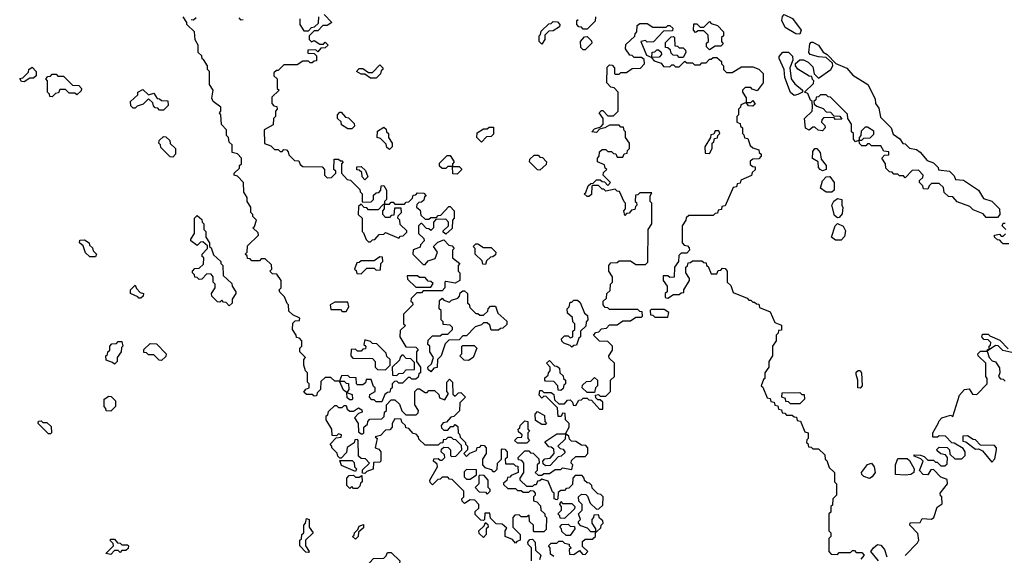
# Model space of a CAD drawing. Extents: x 2776963 to 2884430, y 684484 to 829250.
# Tile 25 of 256: x 2830662 to 2835891, y 737395 to 740240. Entities that reach past the tile are written whole.
import ezdxf

# ---------------------------------------------------------------- set-up
doc = ezdxf.new("R2010")
doc.units = 0

msp = doc.modelspace()

# ---------------------------------------------------------------- linework, layer by layer
at = {"layer": '0CON20XD'}
for points in [[(2832585, 738210), (2832555, 738210), (2832545, 738220), (2832531.7, 738221.7), (2832520, 738235), (2832521.7, 738248.3), (2832550, 738265), (2832550, 738285), (2832541.7, 738291.7), (2832528.3, 738328.3), (2832501.7, 738328.3), (2832498.3, 738311.7), (2832485, 738300), (2832455, 738300), (2832450, 738305), (2832448.3, 738338.3), (2832415, 738340), (2832405, 738350), (2832371.7, 738348.3), (2832360, 738320), (2832385, 738320), (2832395, 738310), (2832408.3, 738308.3), (2832410, 738275), (2832400, 738260), (2832428.3, 738248.3), (2832430, 738225), (2832425, 738220), (2832415, 738220), (2832401.7, 738231.7), (2832400, 738260), (2832381.7, 738271.7), (2832360, 738320), (2832335, 738320), (2832315, 738340), (2832285, 738340), (2832261.7, 738318.3), (2832260, 738275), (2832241.7, 738258.3), (2832238.3, 738241.7), (2832225, 738240), (2832215, 738250), (2832185, 738250), (2832171.7, 738261.7), (2832181.7, 738278.3), (2832200, 738285), (2832200, 738305), (2832190, 738315), (2832190, 738365), (2832180, 738375), (2832170, 738405), (2832170, 738435), (2832180, 738445), (2832150, 738475), (2832150, 738495), (2832160, 738505), (2832160, 738535), (2832148.3, 738548.3), (2832131.7, 738551.7), (2832130, 738565), (2832110, 738595), (2832111.7, 738628.3), (2832125, 738640), (2832148.3, 738641.7), (2832150, 738655), (2832111.7, 738671.7), (2832091.7, 738691.7), (2832090, 738725), (2832081.7, 738731.7), (2832068.3, 738768.3), (2832043, 738793), (2832040, 738805), (2832050, 738815), (2832050, 738855), (2832028.3, 738888.3), (2832005, 738890), (2831990, 738905), (2832000, 738915), (2831998.3, 738938.3), (2831965, 738970), (2831945, 738970), (2831935, 738960), (2831895, 738960), (2831885, 738970), (2831871.7, 738971.7), (2831870, 738985), (2831860, 738995), (2831870, 739005), (2831871.7, 739038.3), (2831930, 739095), (2831928.3, 739108.3), (2831900, 739135), (2831908.3, 739141.7), (2831920, 739175), (2831900, 739195), (2831900, 739205), (2831890, 739215), (2831890, 739245), (2831870, 739275), (2831870, 739295), (2831853, 739323), (2831850, 739375), (2831818.3, 739408.3), (2831800, 739415), (2831800, 739425), (2831828.3, 739451.7), (2831830, 739465), (2831840, 739475), (2831840, 739505), (2831818.3, 739528.3), (2831790, 739535), (2831790, 739575), (2831775, 739590), (2831770, 739615), (2831760, 739625), (2831760, 739655), (2831733, 739683), (2831730, 739735), (2831722.5, 739745), (2831730, 739755), (2831730, 739775), (2831690, 739805), (2831683, 739823), (2831690, 739865), (2831670, 739895), (2831670, 739965), (2831660, 739975), (2831660, 739995), (2831638.3, 740028.3), (2831631.7, 740031.7), (2831628.3, 740048.3), (2831610, 740065), (2831610, 740105), (2831593, 740133), (2831590, 740175), (2831550, 740215), (2831550, 740225), (2831530, 740255)], [(2831571.7, 740241.7), (2831585, 740240), (2831598.3, 740251.7)], [(2831825, 740250), (2831835, 740240), (2831848.3, 740241.7)], [(2832278.3, 740268.3), (2832320, 740225), (2832295, 740210), (2832271.7, 740208.3), (2832245, 740180), (2832225, 740180), (2832210, 740165), (2832200, 740155), (2832200, 740135), (2832211.7, 740121.7), (2832225, 740130), (2832255, 740110), (2832275, 740110), (2832285, 740120), (2832300, 740105), (2832285, 740090), (2832261.7, 740088.3), (2832245, 740070), (2832235, 740080), (2832191.7, 740078.3), (2832191.7, 740061.7), (2832225, 740060), (2832238.3, 740048.3), (2832238.3, 740021.7), (2832225, 740020), (2832215, 740010), (2832205, 740010), (2832195, 740020), (2832165, 740020), (2832135, 740000), (2832065, 740000), (2832035, 739970), (2832025, 739970), (2832011.7, 739958.3), (2832011.7, 739941.7), (2832030, 739925), (2832030, 739875), (2832040, 739865), (2832001.7, 739828.3), (2832000, 739795), (2832011.7, 739781.7), (2832028.3, 739778.3), (2832030, 739765), (2832020, 739755), (2832020, 739725), (2832010, 739715), (2832008.3, 739681.7), (2831960, 739655), (2831961.7, 739581.7), (2831995, 739570), (2832015, 739550), (2832035, 739550), (2832045, 739540), (2832055, 739540), (2832065, 739550), (2832078.3, 739548.3), (2832088.3, 739538.3), (2832091.7, 739521.7), (2832121.7, 739491.7), (2832145, 739490), (2832151.7, 739471.7), (2832165, 739460), (2832268.3, 739458.3), (2832280, 739445), (2832280, 739415), (2832295, 739400), (2832318.3, 739401.7), (2832340, 739425), (2832340, 739435), (2832330, 739445), (2832331.7, 739498.3), (2832355, 739500), (2832365, 739490), (2832375, 739490), (2832380, 739485), (2832370, 739475), (2832370, 739425), (2832401.7, 739391.7), (2832418.3, 739388.3), (2832468.3, 739338.3), (2832470, 739325), (2832480, 739315), (2832480, 739275), (2832485, 739270), (2832528.3, 739271.7), (2832540, 739285), (2832541.7, 739308.3), (2832555, 739320), (2832568.3, 739321.7), (2832580, 739335), (2832581.7, 739358.3), (2832595, 739360), (2832610, 739335), (2832610, 739285), (2832600, 739275), (2832600, 739260), (2832625, 739260), (2832635, 739270), (2832645, 739270), (2832655, 739260), (2832705, 739260), (2832715, 739270), (2832728.3, 739271.7), (2832748.3, 739291.7), (2832751.7, 739308.3), (2832765, 739310), (2832775, 739320), (2832808.3, 739318.3), (2832820, 739305), (2832811.7, 739298.3), (2832808.3, 739281.7), (2832795, 739270), (2832781.7, 739268.3), (2832771.7, 739258.3), (2832770, 739245), (2832788.3, 739228.3), (2832791.7, 739201.7), (2832815, 739180), (2832835, 739180), (2832845, 739190), (2832875, 739190), (2832885, 739200), (2832898.3, 739201.7), (2832941.7, 739248.3), (2832948.3, 739248.3), (2832970, 739225), (2832970, 739185), (2832960, 739175), (2832958.3, 739131.7), (2832925, 739100), (2832911.7, 739111.7), (2832911.7, 739118.3), (2832940, 739145), (2832940, 739165), (2832925, 739180), (2832871.7, 739178.3), (2832860, 739165), (2832860, 739135), (2832845, 739120), (2832835, 739130), (2832821.7, 739131.7), (2832798.3, 739158.3), (2832791.7, 739158.3), (2832780, 739145), (2832780, 739105), (2832808.3, 739078.3), (2832810, 739065), (2832790, 739045), (2832788.3, 739031.7), (2832751.7, 739018.3), (2832750, 738995), (2832805, 738940), (2832815, 738940), (2832831.7, 738958.3), (2832868.3, 738971.7), (2832880, 739005), (2832860, 739035), (2832881.7, 739058.3), (2832915, 739070), (2832941.7, 739041.7), (2832958.3, 739038.3), (2832970, 739025), (2832960, 739015), (2832960, 738975), (2833000, 738945), (2832990, 738935), (2832990, 738905), (2833000, 738895), (2833000, 738855), (2832975, 738840), (2832925, 738850), (2832920, 738845), (2832920, 738815), (2832905, 738800), (2832805, 738800), (2832795, 738790), (2832771.7, 738788.3), (2832741.7, 738758.3), (2832740, 738745), (2832748.3, 738738.3), (2832750, 738725), (2832700, 738675), (2832700, 738625), (2832710, 738615), (2832681.7, 738588.3), (2832680, 738555), (2832711.7, 738501.7), (2832765, 738500), (2832778.3, 738488.3), (2832770, 738475), (2832770, 738425), (2832790, 738395), (2832790, 738365), (2832781.7, 738358.3), (2832778.3, 738341.7), (2832765, 738330), (2832745, 738330), (2832735, 738340), (2832725, 738340), (2832695, 738310), (2832675, 738310), (2832665, 738320), (2832651.7, 738318.3), (2832640, 738305), (2832640, 738285), (2832631.7, 738278.3), (2832628.3, 738261.7), (2832615, 738260), (2832601.7, 738248.3), (2832585, 738210)], [(2832150, 740245), (2832150, 740215), (2832171.7, 740181.7), (2832195, 740180), (2832211.7, 740198.3), (2832228.3, 740201.7), (2832248.3, 740221.7), (2832250, 740255)], [(2833720, 740255), (2833718.3, 740231.7), (2833675, 740190)], [(2834805, 740163.8), (2834784.2, 740164.2), (2834728, 740198), (2834710, 740235), (2834712.5, 740257.5), (2834722.5, 740267.5), (2834766.4, 740246.4), (2834812.5, 740185), (2834805, 740163.8)], [(2833435, 740110), (2833420, 740125), (2833420, 740155), (2833428.3, 740161.7), (2833431.7, 740178.3), (2833471.7, 740218.3), (2833485, 740220), (2833495, 740230), (2833518.3, 740228.3), (2833530, 740215), (2833528.3, 740201.7), (2833495, 740180), (2833471.7, 740178.3), (2833451.7, 740158.3), (2833450, 740135), (2833435, 740110)], [(2833498.3, 738248.3), (2833501.7, 738221.7), (2833525, 738200), (2833555, 738200), (2833571.7, 738218.3), (2833585, 738220), (2833598.3, 738208.3), (2833601.7, 738191.7), (2833615, 738190), (2833631.7, 738218.3), (2833645, 738220), (2833655, 738230), (2833675, 738230), (2833685, 738220), (2833698.3, 738218.3), (2833741.7, 738171.7), (2833758.3, 738171.7), (2833758.3, 738208.3), (2833745, 738220), (2833731.7, 738221.7), (2833721.7, 738231.7), (2833720, 738245), (2833735, 738250), (2833745, 738240), (2833775, 738240), (2833800, 738265), (2833800, 738325), (2833820, 738345), (2833820, 738415), (2833791.7, 738441.7), (2833790, 738455), (2833810, 738485), (2833810, 738505), (2833785, 738530), (2833741.7, 738531.7), (2833710, 738565), (2833721.7, 738578.3), (2833738.3, 738581.7), (2833751.7, 738598.3), (2833778.3, 738601.7), (2833795, 738620), (2833835, 738620), (2833865, 738640), (2833905, 738640), (2833935, 738660), (2833965, 738660), (2833970, 738665), (2833968.3, 738688.3), (2833955, 738690), (2833945, 738700), (2833795, 738700), (2833785, 738710), (2833771.7, 738711.7), (2833760, 738725), (2833760, 738745), (2833778.3, 738761.7), (2833780, 738785), (2833798.3, 738801.7), (2833800, 738835), (2833810, 738845), (2833810, 738875), (2833790, 738905), (2833790, 738935), (2833801.7, 738948.3), (2833835, 738950), (2833845, 738960), (2833905, 738960), (2833935, 738940), (2833985, 738940), (2833998.3, 738951.7), (2834000, 739125), (2834020, 739155), (2834020, 739265), (2834010, 739275), (2834010, 739305), (2834020, 739320), (2833955, 739320), (2833945, 739310), (2833931.7, 739308.3), (2833930, 739275), (2833938.3, 739268.3), (2833940, 739255), (2833931.7, 739248.3), (2833928.3, 739231.7), (2833911.7, 739228.3), (2833898.3, 739211.7), (2833885, 739210), (2833875, 739200), (2833870, 739225), (2833880, 739235), (2833880, 739265), (2833871.7, 739271.7), (2833848.3, 739328.3), (2833835, 739330), (2833825, 739340), (2833775, 739330), (2833765, 739340), (2833755, 739340), (2833735, 739360), (2833705, 739360), (2833700, 739355), (2833698.3, 739311.7), (2833685, 739300), (2833675, 739300), (2833660, 739315), (2833668.3, 739321.7), (2833681.7, 739358.3), (2833695, 739370), (2833708.3, 739371.7), (2833725, 739390), (2833745, 739390), (2833755, 739380), (2833768.3, 739378.3), (2833785, 739360), (2833800, 739375), (2833760, 739415), (2833761.7, 739428.3), (2833780, 739445), (2833771.7, 739451.7), (2833768.3, 739468.3), (2833730, 739485), (2833730, 739505), (2833740, 739515), (2833741.7, 739538.3), (2833755, 739550), (2833775, 739550), (2833785, 739540), (2833805, 739540), (2833815, 739530), (2833828.3, 739528.3), (2833835, 739510), (2833865, 739510), (2833871.7, 739528.3), (2833888.3, 739531.7), (2833890, 739545), (2833900, 739555), (2833900, 739585), (2833880, 739615), (2833880, 739645), (2833871.7, 739651.7), (2833868.3, 739668.3), (2833855, 739670), (2833845, 739680), (2833795, 739680), (2833770, 739665), (2833741.7, 739658.3), (2833725, 739640), (2833700, 739645), (2833715, 739660), (2833748.3, 739671.7), (2833760, 739685), (2833760, 739715), (2833740, 739745), (2833751.7, 739758.3), (2833758.3, 739758.3), (2833785, 739730), (2833815, 739730), (2833840, 739755), (2833840, 739855), (2833818.3, 739878.3), (2833801.7, 739881.7), (2833780, 739905), (2833781.7, 739988.3), (2833795, 740000), (2833808.3, 739998.3), (2833820, 739985), (2833820, 739955), (2833825, 739950), (2833845, 739950), (2833855, 739960), (2833885, 739960), (2833915, 739980), (2833958.3, 739981.7), (2833980, 740005), (2833978.3, 740028.3), (2833965, 740040), (2833925, 740040), (2833915, 740050), (2833901.7, 740051.7), (2833880, 740085), (2833881.7, 740108.3), (2833928.3, 740151.7), (2833930, 740165), (2833940, 740175), (2833941.7, 740208.3), (2833955, 740220), (2833995, 740220), (2834025, 740200), (2834095, 740200), (2834105, 740210), (2834115, 740210), (2834130, 740195), (2834128.3, 740181.7), (2834081.7, 740178.3), (2834028.3, 740121.7), (2833995, 740120), (2833985, 740130), (2833960, 740125), (2833991.7, 740051.7), (2834020, 740040), (2834021.7, 740068.3), (2834035, 740070), (2834045, 740080), (2834055, 740080), (2834068.3, 740068.3), (2834070, 740055), (2834058.3, 740041.7), (2834020, 740040), (2834020, 740035), (2834031.7, 740021.7), (2834068.3, 740008.3), (2834081.7, 739991.7), (2834115, 739990), (2834125, 740000), (2834135, 740000), (2834145, 739990), (2834165, 739990), (2834195, 740020), (2834205, 740010), (2834235, 740010), (2834245, 740000), (2834275, 740000), (2834285, 740010), (2834308.3, 740011.7), (2834325, 740030), (2834335, 740030), (2834345, 740040), (2834365, 740040), (2834388.3, 740018.3), (2834390, 740005), (2834400, 739995), (2834400, 739975), (2834415, 739960), (2834445, 739960), (2834495, 739990), (2834555, 739990), (2834587, 739977), (2834610, 739955), (2834610, 739905), (2834578.3, 739861.7), (2834551.7, 739871.7), (2834545, 739880), (2834515, 739880), (2834500, 739865), (2834500, 739855), (2834520, 739825), (2834520, 739800), (2834545, 739800), (2834555, 739810), (2834568.3, 739791.7), (2834555, 739780), (2834531.7, 739781.7), (2834520, 739800), (2834491.7, 739788.3), (2834490, 739775), (2834480, 739765), (2834480, 739735), (2834470, 739725), (2834470, 739695), (2834488.3, 739688.3), (2834490, 739675), (2834500, 739665), (2834500, 739635), (2834508.3, 739628.3), (2834511.7, 739611.7), (2834528.3, 739608.3), (2834541.7, 739571.7), (2834555, 739560), (2834588.3, 739548.3), (2834590, 739535), (2834600, 739525), (2834600, 739515), (2834588.3, 739501.7), (2834555, 739500), (2834541.7, 739488.3), (2834541.7, 739471.7), (2834555, 739460), (2834568.3, 739458.3), (2834568.3, 739441.7), (2834551.7, 739428.3), (2834548.3, 739411.7), (2834491.7, 739388.3), (2834488.3, 739371.7), (2834471.7, 739368.3), (2834468.3, 739351.7), (2834451.7, 739348.3), (2834408.3, 739251.7), (2834391.7, 739248.3), (2834388.3, 739231.7), (2834371.7, 739228.3), (2834368.3, 739211.7), (2834355, 739210), (2834345, 739200), (2834215, 739200), (2834201.7, 739188.3), (2834200, 739175), (2834180, 739145), (2834180, 739055), (2834191.7, 739041.7), (2834208.3, 739038.3), (2834218.3, 739028.3), (2834220, 739015), (2834205, 739000), (2834175, 739000), (2834161.7, 738988.3), (2834160, 738955), (2834140, 738925), (2834138.3, 738871.7), (2834115, 738870), (2834105, 738880), (2834080, 738880), (2834080, 738855), (2834100, 738825), (2834100, 738795), (2834090, 738785), (2834090, 738765), (2834105, 738760), (2834135, 738780), (2834165, 738780), (2834175, 738790), (2834188.3, 738791.7), (2834190, 738805), (2834220, 738855), (2834220, 738865), (2834200, 738895), (2834200, 738925), (2834208.3, 738931.7), (2834211.7, 738948.3), (2834225, 738950), (2834235, 738960), (2834285, 738960), (2834295, 738950), (2834308.3, 738948.3), (2834310, 738935), (2834318.3, 738928.3), (2834335, 738890), (2834365, 738890), (2834371.7, 738908.3), (2834385, 738910), (2834395, 738920), (2834408.3, 738918.3), (2834420, 738905), (2834420, 738845), (2834438.3, 738828.3), (2834451.7, 738791.7), (2834525, 738760), (2834535, 738750), (2834545, 738750), (2834555, 738740), (2834565, 738740), (2834575, 738730), (2834588.3, 738728.3), (2834591.7, 738711.7), (2834648.3, 738688.3), (2834671.7, 738631.7), (2834708.3, 738618.3), (2834708.3, 738591.7), (2834691.7, 738588.3), (2834690, 738575), (2834680, 738565), (2834680, 738535), (2834660, 738505), (2834660, 738455), (2834640, 738425), (2834640, 738395), (2834620, 738365), (2834620, 738335), (2834611.7, 738328.3), (2834600, 738295), (2834608.3, 738288.3), (2834631.7, 738231.7), (2834648.3, 738228.3), (2834651.7, 738211.7), (2834668.3, 738208.3), (2834671.7, 738191.7), (2834688.3, 738188.3), (2834691.7, 738171.7), (2834708.3, 738168.3), (2834711.7, 738151.7), (2834725, 738150), (2834735, 738140), (2834765, 738140), (2834775, 738130), (2834788.3, 738128.3), (2834791.7, 738111.7), (2834808.3, 738108.3), (2834831.7, 738051.7), (2834850, 738045), (2834850, 738015), (2834841.7, 738008.3), (2834840, 737995), (2834848.3, 737988.3), (2834851.7, 737971.7), (2834865, 737970), (2834875, 737960), (2834905, 737960), (2834938.3, 737928.3), (2834940, 737905), (2834948.3, 737898.3), (2834961.7, 737861.7), (2834990, 737835), (2834990, 737785), (2835000, 737775), (2835000, 737715), (2834980, 737695), (2834978.3, 737661.7), (2834970, 737655), (2834970, 737625), (2834960, 737615), (2834960, 737525), (2834970, 737515), (2834970, 737495), (2834960, 737485), (2834960, 737415), (2834971.7, 737401.7), (2835005, 737400), (2835015, 737410), (2835075, 737410), (2835085, 737420), (2835095, 737420), (2835105, 737410), (2835135, 737410), (2835147.5, 737395), (2835130, 737375)], [(2833675, 740190), (2833655, 740190), (2833645, 740200), (2833631.7, 740201.7), (2833620, 740215), (2833620, 740235), (2833628.3, 740241.7)], [(2834325, 740080), (2834310, 740095), (2834310, 740115), (2834320, 740125), (2834318.3, 740158.3), (2834295, 740180), (2834265, 740180), (2834251.7, 740171.7), (2834240, 740185), (2834241.7, 740218.3), (2834258.3, 740218.3), (2834275, 740200), (2834295, 740200), (2834325, 740230), (2834335, 740220), (2834368.3, 740208.3), (2834400, 740175), (2834400, 740155), (2834390, 740145), (2834390, 740125), (2834398.3, 740111.7), (2834385, 740100), (2834355, 740100), (2834325, 740080)], [(2833665, 740080), (2833655, 740080), (2833641.7, 740091.7), (2833640, 740125), (2833661.7, 740148.3), (2833675, 740150), (2833698.3, 740128.3), (2833700, 740115), (2833665, 740080)], [(2834185, 740040), (2834165, 740040), (2834155, 740050), (2834131.7, 740051.7), (2834121.7, 740061.7), (2834118.3, 740078.3), (2834105, 740090), (2834091.7, 740091.7), (2834091.7, 740118.3), (2834121.7, 740148.3), (2834135, 740150), (2834140, 740145), (2834141.7, 740101.7), (2834155, 740100), (2834165, 740090), (2834185, 740090), (2834198.3, 740078.3), (2834200, 740065), (2834185, 740040)], [(2835855, 739190), (2835795, 739190), (2835778.3, 739208.3), (2835725, 739230), (2835708.3, 739248.3), (2835641.7, 739271.7), (2835618.3, 739298.3), (2835595, 739300), (2835571.7, 739321.7), (2835568.3, 739348.3), (2835545, 739370), (2835505, 739370), (2835491.7, 739358.3), (2835485, 739340), (2835461.7, 739341.7), (2835458.3, 739358.3), (2835440, 739375), (2835440, 739385), (2835458.3, 739401.7), (2835460, 739415), (2835435, 739440), (2835401.7, 739438.3), (2835365, 739400), (2835355, 739410), (2835335, 739410), (2835325, 739420), (2835305, 739420), (2835295, 739430), (2835281.7, 739431.7), (2835261.7, 739451.7), (2835260, 739475), (2835240, 739505), (2835255, 739520), (2835278.3, 739521.7), (2835278.3, 739538.3), (2835251.7, 739541.7), (2835235, 739570), (2835185, 739570), (2835175, 739580), (2835165, 739580), (2835155, 739570), (2835135, 739570), (2835121.7, 739581.7), (2835120, 739600), (2835101.7, 739591.7), (2835090, 739605), (2835090, 739635), (2835080, 739645), (2835080, 739685), (2835060, 739715), (2835058.3, 739738.3), (2834968.3, 739828.3), (2834955, 739830), (2834945, 739840), (2834915, 739840), (2834905, 739830), (2834891.7, 739828.3), (2834890, 739815), (2834880, 739805), (2834881.7, 739791.7), (2834895, 739780), (2834928.3, 739768.3), (2834945, 739750), (2834968.3, 739748.3), (2834985, 739730), (2835018.3, 739728.3), (2835028.3, 739711.7), (2834995, 739710), (2834985, 739720), (2834931.7, 739718.3), (2834921.7, 739708.3), (2834920, 739695), (2834938.3, 739678.3), (2834940, 739665), (2834925, 739650), (2834903.3, 739653.3), (2834885, 739670), (2834875, 739670), (2834855, 739653.3), (2834835, 739663.3), (2834830, 739715), (2834870, 739755), (2834872.5, 739775), (2834870, 739805), (2834861.7, 739811.7), (2834848.3, 739848.3), (2834830, 739855), (2834878.3, 739901.7), (2834880, 739915), (2834871.7, 739921.7), (2834868.3, 739938.3), (2834855, 739940), (2834795, 739977.5), (2834782.5, 739995), (2834783, 740007), (2834805, 740026.7), (2834825, 740026.7), (2834850, 740015), (2834875, 739990), (2834881.7, 739951.7), (2834905, 739930), (2834970, 739975), (2834980, 739995), (2834978.3, 740008.3), (2834945, 740040), (2834905, 740042.5), (2834860, 740055), (2834852.5, 740065), (2834858, 740112), (2834865, 740120), (2834875, 740120), (2834904.1, 740104.1), (2834928.3, 740068.3), (2834950, 740055), (2834997, 740007), (2835055, 739983.3), (2835087.5, 739945), (2835165.9, 739895.9), (2835205, 739820), (2835207.5, 739795), (2835225, 739770), (2835233, 739723), (2835290, 739665), (2835301.7, 739631.7), (2835336.4, 739606.4), (2835351.7, 739581.7), (2835365, 739580), (2835388.3, 739558.3), (2835425, 739550), (2835445, 739536.7), (2835481.7, 739491.7), (2835515, 739480), (2835540, 739455), (2835541.7, 739441.7), (2835600, 739435), (2835625, 739410), (2835631.7, 739391.7), (2835675, 739387.5), (2835754.3, 739334.3), (2835780, 739290), (2835825, 739276), (2835866, 739235), (2835867.5, 739205), (2835855, 739190)], [(2834775, 739836.7), (2834755, 739853.8), (2834725, 739932.5), (2834721.2, 739975), (2834695.8, 740034.2), (2834696.2, 740045), (2834715, 740067.5), (2834745, 740067.5), (2834767, 740047), (2834767.5, 740025), (2834752.5, 739985), (2834758.8, 739925), (2834779.2, 739899.2), (2834820, 739865), (2834820, 739855), (2834795, 739842.5), (2834775, 739836.7)], [(2830685, 739910), (2830671.7, 739911.7), (2830661.7, 739928.3), (2830678.3, 739931.7), (2830708.3, 739961.7), (2830710, 739975), (2830728.3, 739988.3), (2830750, 739965), (2830748.3, 739941.7), (2830735, 739930), (2830715, 739930), (2830685, 739910)], [(2832555, 739930), (2832525, 739930), (2832495, 739950), (2832475, 739950), (2832450, 739965), (2832465, 739980), (2832485, 739980), (2832515, 739960), (2832535, 739960), (2832575, 740000), (2832590, 739985), (2832590, 739975), (2832581.7, 739968.3), (2832578.3, 739951.7), (2832555, 739930)], [(2830835, 739830), (2830821.7, 739831.7), (2830820, 739845), (2830810, 739855), (2830810, 739915), (2830800, 739925), (2830811.7, 739938.3), (2830825, 739940), (2830835, 739950), (2830855, 739950), (2830865, 739940), (2830895, 739940), (2830941.7, 739891.7), (2830975, 739890), (2830990, 739875), (2830988.3, 739861.7), (2830965, 739840), (2830955, 739850), (2830925, 739850), (2830905, 739870), (2830875, 739870), (2830868.3, 739851.7), (2830851.7, 739848.3), (2830835, 739830)], [(2831425, 739760), (2831405, 739760), (2831395, 739770), (2831381.7, 739771.7), (2831371.7, 739781.7), (2831368.3, 739798.3), (2831345, 739820), (2831318.3, 739791.7), (2831285, 739780), (2831275, 739770), (2831265, 739770), (2831251.7, 739781.7), (2831250, 739805), (2831288.3, 739841.7), (2831290, 739855), (2831315, 739870), (2831345, 739840), (2831375, 739850), (2831391.7, 739821.7), (2831405, 739820), (2831415, 739810), (2831448.3, 739808.3), (2831450, 739785), (2831425, 739760)], [(2832425, 739660), (2832405, 739660), (2832371.7, 739681.7), (2832368.3, 739698.3), (2832350, 739715), (2832350, 739735), (2832361.7, 739748.3), (2832368.3, 739748.3), (2832391.7, 739721.7), (2832408.3, 739718.3), (2832438.3, 739688.3), (2832440, 739675), (2832425, 739660)], [(2832625, 739550), (2832611.7, 739561.7), (2832608.3, 739578.3), (2832578.3, 739608.3), (2832560, 739615), (2832561.7, 739648.3), (2832595, 739670), (2832608.3, 739658.3), (2832610, 739645), (2832620, 739635), (2832620, 739615), (2832640, 739585), (2832640, 739565), (2832625, 739550)], [(2833115, 739590), (2833090, 739615), (2833091.7, 739638.3), (2833125, 739660), (2833145, 739660), (2833155, 739670), (2833178.3, 739668.3), (2833178.3, 739631.7), (2833165, 739620), (2833141.7, 739618.3), (2833115, 739590)], [(2834325, 739530), (2834340, 739555), (2834340, 739585), (2834348.3, 739591.7), (2834351.7, 739608.3), (2834368.3, 739611.7), (2834370, 739625), (2834380, 739635), (2834375, 739650), (2834355, 739650), (2834348.3, 739631.7), (2834331.7, 739628.3), (2834330, 739615), (2834300, 739565), (2834301.7, 739531.7), (2834325, 739530)], [(2835135, 739600), (2835145, 739610), (2835178.3, 739611.7), (2835198.3, 739631.7), (2835198.3, 739648.3), (2835165, 739670), (2835151.7, 739668.3), (2835131.7, 739648.3), (2835130, 739625), (2835120, 739615), (2835120, 739600), (2835135, 739600)], [(2831475, 739510), (2831461.7, 739511.7), (2831411.7, 739561.7), (2831410, 739575), (2831400, 739585), (2831401.7, 739598.3), (2831425, 739620), (2831438.3, 739618.3), (2831458.3, 739598.3), (2831461.7, 739581.7), (2831490, 739555), (2831490, 739525), (2831475, 739510)], [(2832985, 739420), (2832961.7, 739421.7), (2832960, 739460), (2832935, 739460), (2832925, 739450), (2832905, 739450), (2832891.7, 739461.7), (2832891.7, 739478.3), (2832931.7, 739518.3), (2832948.3, 739518.3), (2832970, 739485), (2832960, 739475), (2832960, 739460), (2832995, 739460), (2833008.3, 739448.3), (2833008.3, 739441.7), (2832985, 739420)], [(2833425, 739440), (2833411.7, 739441.7), (2833370, 739485), (2833371.7, 739498.3), (2833395, 739520), (2833415, 739520), (2833425, 739510), (2833438.3, 739508.3), (2833460, 739485), (2833458.3, 739471.7), (2833425, 739440)], [(2834925, 739437.5), (2834913.6, 739443.6), (2834904.3, 739455), (2834902.5, 739485), (2834872.3, 739502.3), (2834875, 739540), (2834885, 739556.7), (2834896.1, 739556.1), (2834913.3, 739535), (2834918.3, 739498.3), (2834945.8, 739465.8), (2834945, 739443.8), (2834925, 739437.5)], [(2832495, 739390), (2832480, 739405), (2832478.3, 739428.3), (2832465, 739440), (2832451.7, 739441.7), (2832451.7, 739458.3), (2832475, 739460), (2832498.3, 739438.3), (2832510, 739405), (2832495, 739390)], [(2834975, 739323.8), (2834944.5, 739324.5), (2834915.8, 739345.8), (2834925.5, 739384.5), (2834945, 739406.2), (2834965, 739406.7), (2834986.7, 739375), (2834986.7, 739335), (2834975, 739323.8)], [(2832525, 739060), (2832535, 739070), (2832548.3, 739071.7), (2832571.7, 739098.3), (2832595, 739100), (2832605, 739110), (2832675, 739080), (2832685, 739090), (2832698.3, 739091.7), (2832718.3, 739111.7), (2832718.3, 739118.3), (2832681.7, 739151.7), (2832680, 739175), (2832670, 739185), (2832671.7, 739198.3), (2832690, 739215), (2832688.3, 739238.3), (2832651.7, 739238.3), (2832648.3, 739201.7), (2832635, 739200), (2832625, 739190), (2832605, 739190), (2832590, 739205), (2832590, 739225), (2832600, 739235), (2832600, 739260), (2832591.7, 739258.3), (2832565, 739230), (2832515, 739230), (2832505, 739240), (2832491.7, 739241.7), (2832475, 739260), (2832461.7, 739248.3), (2832460, 739205), (2832480, 739185), (2832480, 739115), (2832488.3, 739108.3), (2832501.7, 739071.7), (2832515, 739060), (2832525, 739060)], [(2835005, 739186.7), (2834989.2, 739199.2), (2834975.8, 739254.2), (2834985, 739276.7), (2835005, 739290), (2835027.5, 739285), (2835027.5, 739255), (2835033.3, 739243.3), (2835030.8, 739209.2), (2835015, 739190), (2835005, 739186.7)], [(2831775, 738720), (2831758.3, 738738.3), (2831745, 738740), (2831735, 738750), (2831725, 738740), (2831711.7, 738741.7), (2831681.7, 738771.7), (2831680, 738785), (2831700, 738815), (2831700, 738835), (2831690, 738845), (2831690, 738875), (2831678.3, 738888.3), (2831655, 738890), (2831628.3, 738861.7), (2831615, 738860), (2831605, 738870), (2831591.7, 738871.7), (2831590, 738885), (2831580, 738895), (2831580, 738905), (2831591.7, 738918.3), (2831615, 738920), (2831638.3, 738941.7), (2831640, 738975), (2831631.7, 738981.7), (2831630, 738995), (2831660, 739025), (2831658.3, 739038.3), (2831635, 739060), (2831621.7, 739058.3), (2831605, 739040), (2831570, 739065), (2831570, 739075), (2831590, 739105), (2831590, 739185), (2831605, 739200), (2831628.3, 739178.3), (2831630, 739165), (2831640, 739155), (2831640, 739125), (2831650, 739115), (2831650, 739085), (2831670, 739055), (2831670, 739035), (2831678.3, 739028.3), (2831691.7, 738991.7), (2831730, 738955), (2831730, 738945), (2831740, 738935), (2831741.7, 738881.7), (2831788.3, 738838.3), (2831790, 738825), (2831810, 738795), (2831810, 738785), (2831790, 738755), (2831790, 738735), (2831775, 738720)], [(2835025, 739068.8), (2834995, 739069.2), (2834973.8, 739085), (2834992.5, 739145), (2835005, 739157.5), (2835035, 739143.8), (2835047.8, 739117.8), (2835042.4, 739087.6), (2835025, 739068.8)], [(2835900, 739125), (2835880, 739145), (2835885, 739160), (2835895, 739160)], [(2835915, 739050), (2835885, 739050), (2835880, 739055), (2835868.3, 739068.3), (2835855, 739070), (2835840, 739085), (2835840, 739095), (2835865, 739100), (2835875, 739090), (2835885, 739090), (2835898.3, 739101.7)], [(2831065, 738980), (2831035, 738980), (2831011.7, 739001.7), (2830998.3, 739038.3), (2830980, 739055), (2830981.7, 739068.3), (2831005, 739070), (2831030, 739055), (2831031.7, 739041.7), (2831048.3, 739028.3), (2831051.7, 739011.7), (2831070, 738995), (2831065, 738980)], [(2833135, 738940), (2833121.7, 738941.7), (2833118.3, 738958.3), (2833080, 738995), (2833080, 739025), (2833070, 739035), (2833085, 739050), (2833095, 739050), (2833125, 739030), (2833165, 739030), (2833190, 739005), (2833188.3, 738991.7), (2833175, 738980), (2833161.7, 738978.3), (2833141.7, 738958.3), (2833135, 738940)], [(2832475, 738890), (2832505, 738920), (2832545, 738920), (2832555, 738910), (2832578.3, 738911.7), (2832580, 738945), (2832590, 738955), (2832588.3, 738978.3), (2832575, 738980), (2832545, 738960), (2832475, 738960), (2832465, 738950), (2832451.7, 738948.3), (2832440, 738915), (2832448.3, 738908.3), (2832451.7, 738891.7), (2832475, 738890)], [(2832845, 738820), (2832858.3, 738838.3), (2832845, 738850), (2832831.7, 738851.7), (2832815, 738870), (2832785, 738870), (2832775, 738880), (2832720, 738880), (2832721.7, 738861.7), (2832765, 738820), (2832845, 738820)], [(2831305, 738760), (2831295, 738760), (2831288.3, 738768.3), (2831250, 738785), (2831250, 738805), (2831275, 738830), (2831281.7, 738811.7), (2831301.7, 738791.7), (2831320, 738785), (2831318.3, 738771.7), (2831305, 738760)], [(2832845, 738370), (2832831.7, 738381.7), (2832830, 738395), (2832848.3, 738411.7), (2832860, 738445), (2832840, 738475), (2832840, 738505), (2832830, 738515), (2832831.7, 738538.3), (2832855, 738560), (2832895, 738560), (2832905, 738570), (2832935, 738570), (2832960, 738595), (2832960, 738605), (2832948.3, 738618.3), (2832911.7, 738621.7), (2832910, 738635), (2832900, 738645), (2832900, 738695), (2832890, 738705), (2832891.7, 738748.3), (2832905, 738760), (2832915, 738750), (2832945, 738740), (2832955, 738750), (2832988.3, 738761.7), (2832998.3, 738771.7), (2833001.7, 738788.3), (2833015, 738800), (2833025, 738800), (2833040, 738785), (2833040, 738735), (2833048.3, 738728.3), (2833051.7, 738711.7), (2833085, 738680), (2833095, 738680), (2833105, 738670), (2833125, 738670), (2833148.3, 738691.7), (2833150, 738705), (2833161.7, 738718.3), (2833188.3, 738718.3), (2833201.7, 738681.7), (2833248.3, 738638.3), (2833248.3, 738621.7), (2833228.3, 738601.7), (2833215, 738600), (2833205, 738590), (2833165, 738590), (2833158.3, 738618.3), (2833145, 738630), (2833125, 738630), (2833115, 738620), (2833081.7, 738608.3), (2833035, 738560), (2833015, 738560), (2832995, 738540), (2832941.7, 738538.3), (2832921.7, 738518.3), (2832900, 738455), (2832880, 738435), (2832878.3, 738391.7), (2832861.7, 738388.3), (2832845, 738370)], [(2832395, 738690), (2832410, 738715), (2832405, 738740), (2832335, 738740), (2832310, 738725), (2832315, 738700), (2832365, 738700), (2832375, 738690), (2832395, 738690)], [(2833595, 738500), (2833585, 738510), (2833551.7, 738521.7), (2833541.7, 738531.7), (2833540, 738545), (2833555, 738560), (2833575, 738560), (2833585, 738550), (2833600, 738555), (2833600, 738585), (2833610, 738595), (2833610, 738625), (2833600, 738635), (2833598.3, 738658.3), (2833571.7, 738681.7), (2833570, 738705), (2833580, 738715), (2833585, 738740), (2833595, 738740), (2833605, 738750), (2833625, 738750), (2833638.3, 738738.3), (2833661.7, 738681.7), (2833678.3, 738668.3), (2833680, 738645), (2833670, 738635), (2833668.3, 738611.7), (2833640, 738585), (2833640, 738555), (2833631.7, 738548.3), (2833618.3, 738511.7), (2833605, 738510), (2833595, 738500)], [(2834105, 738660), (2834110, 738685), (2834085, 738700), (2834015, 738700), (2834010, 738695), (2834011.7, 738671.7), (2834025, 738670), (2834035, 738660), (2834105, 738660)], [(2831165, 738410), (2831155, 738420), (2831121.7, 738431.7), (2831120, 738455), (2831128.3, 738461.7), (2831130, 738475), (2831140, 738485), (2831140, 738505), (2831151.7, 738518.3), (2831175, 738520), (2831185, 738530), (2831205, 738530), (2831210, 738505), (2831201.7, 738498.3), (2831200, 738475), (2831180, 738445), (2831180, 738425), (2831165, 738410)], [(2832605, 738380), (2832630, 738405), (2832630, 738435), (2832611.7, 738451.7), (2832608.3, 738468.3), (2832558.3, 738518.3), (2832535, 738520), (2832525, 738530), (2832495, 738540), (2832490, 738515), (2832500, 738505), (2832498.3, 738491.7), (2832485, 738490), (2832475, 738480), (2832455, 738480), (2832445, 738490), (2832421.7, 738488.3), (2832420, 738455), (2832431.7, 738441.7), (2832535, 738440), (2832550, 738425), (2832550, 738395), (2832561.7, 738381.7), (2832605, 738380)], [(2835540, 738095), (2835545, 738110), (2835560, 738125), (2835605, 738140), (2835618.3, 738131.7), (2835652.5, 738245), (2835680, 738275), (2835705, 738280), (2835721.7, 738251.7), (2835745, 738250), (2835800, 738305), (2835800, 738335), (2835792.5, 738345), (2835792.5, 738415), (2835752.5, 738455), (2835750, 738465), (2835765, 738480), (2835800, 738480), (2835801.7, 738488.3), (2835810, 738490), (2835810, 738505), (2835818.3, 738511.7), (2835820, 738525), (2835805, 738540), (2835781.7, 738541.7), (2835772.5, 738555), (2835775, 738570), (2835805, 738570), (2835815, 738560), (2835868.3, 738538.3), (2835911.7, 738491.7)], [(2831415, 738430), (2831401.7, 738431.7), (2831375, 738460), (2831345, 738460), (2831335, 738470), (2831321.7, 738471.7), (2831321.7, 738488.3), (2831355, 738520), (2831388.3, 738518.3), (2831440, 738465), (2831438.3, 738451.7), (2831415, 738430)], [(2833045, 738430), (2833021.7, 738431.7), (2833000, 738455), (2833010, 738465), (2833010, 738505), (2833015, 738510), (2833075, 738510), (2833090, 738495), (2833070, 738445), (2833045, 738430)], [(2835931.7, 738471.7), (2835883.3, 738483.3), (2835858.3, 738508.3), (2835845, 738510), (2835800, 738480), (2835810, 738445), (2835827.5, 738427.5), (2835845, 738422.5), (2835865, 738390), (2835867.5, 738365), (2835860, 738345), (2835871.7, 738331.7), (2835885, 738330), (2835895, 738320)], [(2832665, 738350), (2832675, 738360), (2832698.3, 738361.7), (2832715, 738380), (2832758.3, 738381.7), (2832758.3, 738418.3), (2832738.3, 738438.3), (2832715, 738440), (2832698.3, 738458.3), (2832691.7, 738458.3), (2832681.7, 738448.3), (2832678.3, 738431.7), (2832640, 738395), (2832641.7, 738351.7), (2832665, 738350)], [(2833535, 738270), (2833521.7, 738271.7), (2833520, 738295), (2833498.3, 738318.3), (2833455, 738320), (2833450, 738325), (2833451.7, 738338.3), (2833468.3, 738351.7), (2833470, 738365), (2833480, 738375), (2833480, 738395), (2833460, 738415), (2833475, 738430), (2833501.7, 738401.7), (2833515, 738400), (2833528.3, 738388.3), (2833530, 738365), (2833548.3, 738348.3), (2833550, 738335), (2833560, 738325), (2833560, 738305), (2833551.7, 738298.3), (2833548.3, 738281.7), (2833535, 738270)], [(2835125, 738282.5), (2835113.3, 738285), (2835113.3, 738325), (2835104.3, 738355), (2835105, 738367.5), (2835115, 738376.2), (2835125, 738376.2), (2835133.3, 738365), (2835136, 738295), (2835125, 738282.5)], [(2833295, 737460), (2833278.3, 737478.3), (2833240, 737495), (2833240, 737525), (2833248.3, 737538.3), (2833225, 737560), (2833191.7, 737561.7), (2833161.7, 737591.7), (2833158.3, 737618.3), (2833131.7, 737618.3), (2833130, 737585), (2833125, 737580), (2833111.7, 737581.7), (2833081.7, 737611.7), (2833081.7, 737628.3), (2833100, 737645), (2833100, 737665), (2833078.3, 737688.3), (2833055, 737690), (2833025, 737670), (2833011.7, 737681.7), (2833010, 737695), (2833020, 737705), (2833020, 737735), (2832958.3, 737798.3), (2832945, 737800), (2832935, 737810), (2832905, 737810), (2832895, 737800), (2832881.7, 737798.3), (2832855, 737770), (2832841.7, 737781.7), (2832840, 737795), (2832880, 737865), (2832878.3, 737878.3), (2832860, 737895), (2832861.7, 737908.3), (2832885, 737910), (2832895, 737900), (2832905, 737900), (2832920, 737915), (2832918.3, 737928.3), (2832900, 737945), (2832901.7, 737958.3), (2832915, 737970), (2832938.3, 737968.3), (2832950, 737955), (2832950, 737925), (2832955, 737920), (2832978.3, 737921.7), (2833010, 737955), (2833008.3, 737978.3), (2832978.3, 738008.3), (2832965, 738010), (2832955, 738020), (2832935, 738020), (2832925, 738010), (2832911.7, 738008.3), (2832908.3, 737991.7), (2832895, 737990), (2832885, 737980), (2832815, 737980), (2832781.7, 738011.7), (2832780, 738025), (2832768.3, 738038.3), (2832751.7, 738041.7), (2832728.3, 738068.3), (2832711.7, 738071.7), (2832710, 738085), (2832691.7, 738101.7), (2832688.3, 738118.3), (2832655, 738120), (2832640, 738095), (2832640, 738075), (2832628.3, 738061.7), (2832605, 738060), (2832578.3, 738031.7), (2832550, 738025), (2832560, 738015), (2832550, 737965), (2832568.3, 737958.3), (2832580, 737945), (2832580, 737895), (2832575, 737890), (2832541.7, 737888.3), (2832538.3, 737851.7), (2832505, 737840), (2832495, 737830), (2832481.7, 737831.7), (2832481.7, 737848.3), (2832520, 737885), (2832498.3, 737908.3), (2832475, 737910), (2832461.7, 737921.7), (2832460, 738005), (2832455, 738010), (2832441.7, 738008.3), (2832438.3, 737991.7), (2832401.7, 737968.3), (2832398.3, 737941.7), (2832368.3, 737911.7), (2832361.7, 737911.7), (2832351.7, 737921.7), (2832348.3, 737938.3), (2832320, 737965), (2832320, 737975), (2832310, 737985), (2832341.7, 738018.3), (2832368.3, 738021.7), (2832370, 738035), (2832355, 738040), (2832345, 738030), (2832321.7, 738031.7), (2832320, 738065), (2832290, 738115), (2832290, 738135), (2832298.3, 738141.7), (2832301.7, 738158.3), (2832335, 738190), (2832345, 738190), (2832355, 738180), (2832375, 738180), (2832385, 738190), (2832395, 738190), (2832401.7, 738171.7), (2832415, 738160), (2832435, 738160), (2832461.7, 738178.3), (2832478.3, 738168.3), (2832480, 738155), (2832461.7, 738148.3), (2832440, 738125), (2832460, 738095), (2832461.7, 738051.7), (2832475, 738040), (2832485, 738040), (2832490, 738045), (2832490, 738075), (2832508.3, 738091.7), (2832510, 738105), (2832521.7, 738118.3), (2832585, 738120), (2832598.3, 738131.7), (2832600, 738155), (2832610, 738165), (2832610, 738195), (2832635, 738220), (2832655, 738220), (2832678.3, 738198.3), (2832691.7, 738161.7), (2832711.7, 738141.7), (2832768.3, 738141.7), (2832778.3, 738151.7), (2832780, 738165), (2832760, 738195), (2832760, 738265), (2832775, 738280), (2832785, 738280), (2832815, 738260), (2832825, 738260), (2832835, 738270), (2832865, 738270), (2832888.3, 738248.3), (2832891.7, 738231.7), (2832920, 738220), (2832940, 738255), (2832930, 738265), (2832930, 738315), (2832945, 738330), (2832960, 738315), (2832961.7, 738251.7), (2832975, 738240), (2832991.7, 738258.3), (2833005, 738260), (2833030, 738235), (2833000, 738205), (2832998.3, 738161.7), (2832968.3, 738131.7), (2832951.7, 738128.3), (2832928.3, 738101.7), (2832911.7, 738098.3), (2832900, 738085), (2832901.7, 738071.7), (2832915, 738060), (2832935, 738060), (2832951.7, 738078.3), (2832965, 738080), (2832975, 738090), (2832988.3, 738078.3), (2832990, 738045), (2832998.3, 738038.3), (2833001.7, 738021.7), (2833030, 737995), (2833030, 737985), (2833040, 737975), (2833040, 737955), (2833020, 737935), (2833035, 737920), (2833051.7, 737938.3), (2833088.3, 737951.7), (2833091.7, 737968.3), (2833105, 737970), (2833115, 737980), (2833128.3, 737978.3), (2833140, 737965), (2833140, 737935), (2833120, 737905), (2833120, 737875), (2833131.7, 737861.7), (2833165, 737850), (2833175, 737840), (2833185, 737840), (2833198.3, 737851.7), (2833200, 737885), (2833220, 737905), (2833220, 737955), (2833225, 737960), (2833238.3, 737958.3), (2833250, 737945), (2833250, 737915), (2833240, 737905), (2833241.7, 737881.7), (2833285, 737880), (2833295, 737870), (2833308.3, 737868.3), (2833310, 737835), (2833271.7, 737818.3), (2833265, 737810), (2833251.7, 737808.3), (2833248.3, 737791.7), (2833231.7, 737778.3), (2833231.7, 737771.7), (2833255, 737750), (2833295, 737750), (2833305, 737740), (2833325, 737740), (2833335, 737730), (2833365, 737730), (2833375, 737740), (2833388.3, 737738.3), (2833400, 737725), (2833400, 737715), (2833390, 737705), (2833390, 737685), (2833408.3, 737678.3), (2833428.3, 737658.3), (2833430, 737635), (2833450, 737615), (2833450, 737605), (2833460, 737595), (2833458.3, 737531.7), (2833445, 737520), (2833395, 737520), (2833390, 737525), (2833390, 737555), (2833370, 737575), (2833368.3, 737608.3), (2833355, 737600), (2833325, 737600), (2833315, 737610), (2833291.7, 737608.3), (2833280, 737595), (2833280, 737545), (2833320, 737505), (2833320, 737475), (2833301.7, 737468.3), (2833295, 737460)], [(2833715, 738260), (2833675, 738260), (2833650, 738285), (2833651.7, 738298.3), (2833671.7, 738318.3), (2833695, 738320), (2833715, 738340), (2833730, 738325), (2833730, 738295), (2833720, 738285), (2833715, 738260)], [(2833498.3, 737388.3), (2833481.7, 737401.7), (2833480, 737435), (2833470, 737445), (2833485, 737460), (2833515, 737460), (2833525, 737470), (2833545, 737470), (2833555, 737460), (2833580, 737455), (2833580, 737445), (2833590, 737435), (2833580, 737425), (2833581.7, 737401.7), (2833605, 737400), (2833635, 737420), (2833651.7, 737401.7), (2833665, 737400), (2833680, 737415), (2833651.7, 737441.7), (2833651.7, 737468.3), (2833665, 737480), (2833705, 737480), (2833711.7, 737488.3), (2833720, 737495), (2833720, 737520), (2833695, 737520), (2833678.3, 737538.3), (2833641.7, 737551.7), (2833630, 737565), (2833630, 737575), (2833640, 737585), (2833630, 737615), (2833650, 737635), (2833650, 737665), (2833631.7, 737681.7), (2833630, 737705), (2833645, 737720), (2833668.3, 737718.3), (2833678.3, 737708.3), (2833691.7, 737671.7), (2833725, 737640), (2833738.3, 737641.7), (2833758.3, 737661.7), (2833760, 737705), (2833748.3, 737718.3), (2833731.7, 737721.7), (2833701.7, 737751.7), (2833700, 737765), (2833688.3, 737778.3), (2833675, 737780), (2833661.7, 737791.7), (2833660, 737805), (2833648.3, 737818.3), (2833611.7, 737818.3), (2833600, 737805), (2833598.3, 737771.7), (2833578.3, 737751.7), (2833565, 737750), (2833555, 737740), (2833535, 737740), (2833521.7, 737728.3), (2833520, 737695), (2833515, 737690), (2833500, 737695), (2833500, 737725), (2833491.7, 737731.7), (2833468.3, 737788.3), (2833435, 737800), (2833425, 737790), (2833411.7, 737788.3), (2833405, 737770), (2833395, 737770), (2833385, 737760), (2833355, 737760), (2833320, 737795), (2833320, 737805), (2833340, 737835), (2833340, 737885), (2833328.3, 737898.3), (2833311.7, 737901.7), (2833310, 737915), (2833345, 737950), (2833365, 737950), (2833375, 737940), (2833388.3, 737938.3), (2833418.3, 737908.3), (2833420, 737885), (2833410, 737875), (2833410, 737845), (2833400, 737835), (2833415, 737820), (2833435, 737820), (2833445, 737830), (2833475, 737830), (2833505, 737850), (2833535, 737850), (2833545, 737860), (2833595, 737850), (2833600, 737875), (2833590, 737885), (2833591.7, 737898.3), (2833615, 737920), (2833665, 737920), (2833680, 737935), (2833680, 737965), (2833668.3, 737978.3), (2833645, 737980), (2833615, 738000), (2833591.7, 738001.7), (2833581.7, 738011.7), (2833578.3, 738028.3), (2833560, 738040), (2833558.3, 738011.7), (2833520, 737975), (2833531.7, 737961.7), (2833548.3, 737958.3), (2833558.3, 737941.7), (2833538.3, 737921.7), (2833521.7, 737918.3), (2833478.3, 737871.7), (2833455, 737870), (2833441.7, 737881.7), (2833440, 737895), (2833451.7, 737908.3), (2833478.3, 737911.7), (2833500, 737935), (2833498.3, 737958.3), (2833485, 737970), (2833471.7, 737971.7), (2833451.7, 737998.3), (2833515, 738040), (2833560, 738040), (2833580, 738075), (2833580, 738095), (2833560, 738115), (2833558.3, 738148.3), (2833545, 738150), (2833538.3, 738131.7), (2833521.7, 738131.7), (2833518.3, 738178.3), (2833458.3, 738238.3), (2833445, 738240), (2833435, 738230), (2833420, 738245), (2833425, 738270), (2833435, 738270), (2833445, 738260), (2833485, 738260), (2833498.3, 738248.3)], [(2831145, 738160), (2831121.7, 738161.7), (2831120, 738175), (2831110, 738185), (2831110, 738225), (2831135, 738240), (2831148.3, 738238.3), (2831170, 738215), (2831170, 738185), (2831145, 738160)], [(2834805, 738200), (2834755, 738200), (2834745, 738210), (2834731.7, 738211.7), (2834728.3, 738228.3), (2834710, 738235), (2834711.7, 738258.3), (2834805, 738260), (2834815, 738250), (2834828.3, 738248.3), (2834830, 738225), (2834805, 738200)], [(2833455, 738090), (2833435, 738090), (2833401.7, 738111.7), (2833400, 738145), (2833411.7, 738158.3), (2833448.3, 738138.3), (2833450, 738105), (2833460, 738095), (2833455, 738090)], [(2830825, 738040), (2830815, 738040), (2830760, 738095), (2830761.7, 738108.3), (2830775, 738110), (2830785, 738100), (2830805, 738100), (2830828.3, 738078.3), (2830830, 738045), (2830825, 738040)], [(2833355, 737990), (2833305, 737990), (2833290, 738005), (2833305, 738020), (2833328.3, 738021.7), (2833330, 738035), (2833311.7, 738051.7), (2833310, 738065), (2833318.3, 738071.7), (2833320, 738085), (2833345, 738110), (2833360, 738105), (2833360, 738065), (2833370, 738055), (2833360, 738045), (2833360, 738015), (2833370, 738005), (2833355, 737990)], [(2835365, 737394.2), (2835429.5, 737460.5), (2835436.7, 737475), (2835431.7, 737511.7), (2835390, 737555), (2835391.7, 737568.3), (2835445, 737570), (2835455, 737590), (2835505, 737587.5), (2835517.5, 737595), (2835535, 737650), (2835561.7, 737668.3), (2835560, 737705), (2835551.7, 737711.7), (2835550, 737725), (2835590, 737775), (2835588.3, 737798.3), (2835555, 737810), (2835515, 737850), (2835501.7, 737848.3), (2835485, 737822.5), (2835460, 737825), (2835440, 737845), (2835460, 737895), (2835448.3, 737908.3), (2835411.7, 737921.7), (2835411.7, 737928.3), (2835447, 737927), (2835465, 737920), (2835485, 737900), (2835515, 737900), (2835525, 737890), (2835535, 737890), (2835555, 737870), (2835575, 737870), (2835588.3, 737881.7), (2835590, 737915), (2835578.3, 737928.3), (2835553.3, 737933.3), (2835535, 737950), (2835533, 737957), (2835545, 737970), (2835588.3, 737968.3), (2835600, 737955), (2835601.7, 737931.7), (2835628.3, 737908.3), (2835665, 737907.5), (2835683.3, 737925), (2835683.3, 737945), (2835673, 737963), (2835625, 737990), (2835611.7, 737991.7), (2835578.3, 738028.3), (2835545, 738030), (2835537, 738023), (2835511.7, 738021.7), (2835512.5, 738045), (2835540, 738095)], [(2835825, 737890), (2835841.7, 737908.3), (2835850, 737955), (2835850, 737965), (2835838.3, 737978.3), (2835765, 737980), (2835738.3, 738008.3), (2835725, 738010), (2835695, 738030), (2835671.7, 738028.3), (2835671.7, 738001.7), (2835687, 737997), (2835738.3, 737958.3), (2835755, 737960), (2835775, 737950), (2835825, 737890)], [(2832445, 737840), (2832371.7, 737871.7), (2832361.7, 737898.3), (2832428.3, 737898.3), (2832438.3, 737888.3), (2832440, 737865), (2832450, 737855), (2832445, 737840)], [(2835365, 737820), (2835312.5, 737825), (2835314, 737875), (2835325, 737910), (2835375, 737910), (2835388.3, 737898.3), (2835412.5, 737855), (2835410, 737835), (2835395, 737823.8), (2835365, 737820)], [(2833055, 737800), (2833088.3, 737821.7), (2833088.3, 737848.3), (2833035, 737850), (2833021.7, 737838.3), (2833021.7, 737811.7), (2833035, 737800), (2833055, 737800)], [(2835175, 737803.8), (2835144.4, 737814.4), (2835133.8, 737825), (2835133.3, 737835), (2835165, 737876.7), (2835185, 737883.8), (2835200.6, 737865), (2835204.5, 737835.5), (2835188.6, 737811.4), (2835175, 737803.8)], [(2832455, 737750), (2832435, 737750), (2832425, 737760), (2832415, 737750), (2832400, 737765), (2832400, 737805), (2832411.7, 737818.3), (2832435, 737820), (2832445, 737810), (2832465, 737810), (2832478.3, 737818.3), (2832480, 737785), (2832471.7, 737778.3), (2832468.3, 737761.7), (2832455, 737750)], [(2833145, 737720), (2833160, 737735), (2833160, 737745), (2833150, 737755), (2833150, 737795), (2833128.3, 737818.3), (2833105, 737820), (2833100, 737815), (2833100, 737775), (2833080, 737755), (2833101.7, 737731.7), (2833135, 737730), (2833145, 737720)], [(2833555, 737590), (2833531.7, 737591.7), (2833530, 737605), (2833520, 737615), (2833540, 737635), (2833540, 737655), (2833530, 737665), (2833535, 737680), (2833545, 737670), (2833595, 737670), (2833610, 737655), (2833608.3, 737641.7), (2833555, 737590)], [(2832195, 737410), (2832181.7, 737411.7), (2832150, 737445), (2832150, 737475), (2832158.3, 737481.7), (2832160, 737505), (2832170, 737515), (2832170, 737555), (2832180, 737565), (2832185, 737590), (2832200, 737585), (2832200, 737545), (2832220, 737515), (2832180, 737475), (2832180, 737445), (2832200, 737415), (2832195, 737410)], [(2833725, 737520), (2833748.3, 737541.7), (2833750, 737555), (2833760, 737565), (2833758.3, 737578.3), (2833741.7, 737591.7), (2833735, 737610), (2833711.7, 737608.3), (2833710, 737595), (2833700, 737585), (2833700, 737565), (2833720, 737535), (2833720, 737520), (2833725, 737520)], [(2832445, 737480), (2832430, 737495), (2832438.3, 737501.7), (2832440, 737515), (2832458.3, 737531.7), (2832465, 737550), (2832488.3, 737558.3), (2832488.3, 737541.7), (2832461.7, 737518.3), (2832460, 737495), (2832445, 737480)], [(2833125, 737490), (2833101.7, 737511.7), (2833100, 737525), (2833128.3, 737551.7), (2833135, 737570), (2833148.3, 737558.3), (2833150, 737545), (2833140, 737535), (2833140, 737505), (2833125, 737490)], [(2833585, 737500), (2833565, 737500), (2833541.7, 737521.7), (2833540, 737535), (2833530, 737545), (2833541.7, 737558.3), (2833575, 737560), (2833585, 737550), (2833608.3, 737548.3), (2833610, 737535), (2833585, 737500)], [(2831145, 737400), (2831120, 737405), (2831160, 737445), (2831158.3, 737458.3), (2831140, 737475), (2831145, 737480), (2831165, 737480), (2831181.7, 737461.7), (2831195, 737460), (2831205, 737450), (2831235, 737450), (2831240, 737445), (2831238.3, 737431.7), (2831225, 737420), (2831205, 737420), (2831195, 737410), (2831185, 737420), (2831165, 737420), (2831145, 737400)], [(2833380, 737365), (2833380, 737435), (2833361.7, 737451.7), (2833360, 737465), (2833371.7, 737478.3), (2833385, 737480), (2833400, 737465), (2833401.7, 737421.7), (2833430, 737395), (2833421.7, 737371.7)], [(2835223.3, 737365), (2835182.5, 737415), (2835195.7, 737434.3), (2835218.3, 737451.7), (2835235, 737448.8), (2835255, 737425.6), (2835266.7, 737386.7)], [(2832635, 737240), (2832605, 737250), (2832578.3, 737278.3), (2832565, 737280), (2832545, 737300), (2832535, 737300), (2832520, 737325), (2832520, 737355), (2832541.7, 737378.3), (2832595, 737380), (2832608.3, 737391.7), (2832615, 737410), (2832635, 737410), (2832680, 737365), (2832678.3, 737351.7), (2832661.7, 737338.3), (2832660, 737325), (2832640, 737295), (2832640, 737265), (2832650, 737255), (2832635, 737240)]]:
    msp.add_lwpolyline(points, dxfattribs=at)

doc.saveas('drawing.dxf')
